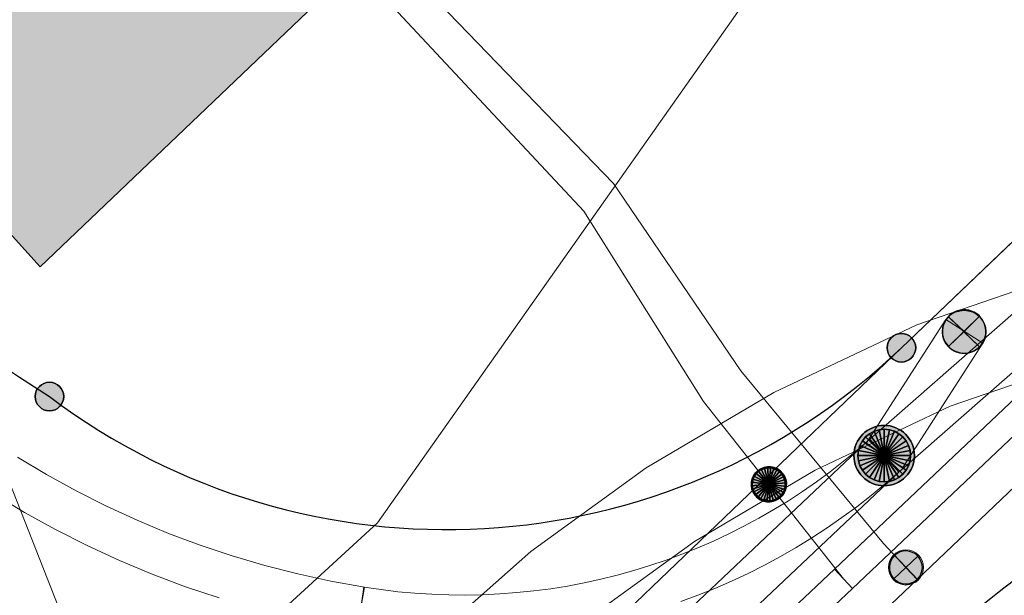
# Model space of a CAD drawing. Header units: metres. Extents: x 2695560 to 2696939, y 1260529 to 1262050.
# Tile 221 of 256: x 2695726 to 2695737, y 1261036 to 1261042. Entities that reach past the tile are written whole.
import ezdxf

# ---------------------------------------------------------------- set-up
doc = ezdxf.new("R2010")
doc.units = ezdxf.units.M
doc.linetypes.add('AUSGEZOGEN', pattern=[0])
for name, color, linetype in [('XR$1$AV_Gebäudeflächen (BB)', 7, 'AUSGEZOGEN'), ('XR$1$AV_Grenzpunkte', 7, 'AUSGEZOGEN'), ('XR$1$AV_Linien (BB)', 7, 'AUSGEZOGEN'), ('XR$1$EW_LK_Bauwerk', 1, 'AUSGEZOGEN'), ('XR$1$EW_LK_Knoten', 1, 'AUSGEZOGEN'), ('XR$1$GA_LK_Absperrarmatur', 32, 'AUSGEZOGEN'), ('XR$1$Liegenschaftsgrenzen', 7, 'AUSGEZOGEN'), ('XR$1$PFAV', 255, 'AUSGEZOGEN'), ('XR$1$PFEW', 255, 'AUSGEZOGEN'), ('XR$1$PFGA', 255, 'AUSGEZOGEN'), ('XR$1$PFWA', 255, 'AUSGEZOGEN'), ('XR$1$RAEW', 8, 'AUSGEZOGEN'), ('XR$1$WA_LK_Absperrarmatur', 171, 'AUSGEZOGEN')]:
    doc.layers.add(name, color=color, linetype=linetype)
for name, color, linetype, lineweight in [('XR$2$ABW-LinieFlaeche-R-genau', 4, 'AUSGEZOGEN', 18), ('XR$2$ELE-LinieAnker_Strebe', 1, 'AUSGEZOGEN', 18), ('XR$2$ELE-LinieFlaeche-genau', 1, 'AUSGEZOGEN', 18), ('XR$2$ELE-Punkt', 1, 'AUSGEZOGEN', 18), ('XR$2$GAS-Linie-genau', 12, 'AUSGEZOGEN', 18), ('XR$2$GAS-LinieFlaeche-genau', 12, 'AUSGEZOGEN', 18), ('XR$2$GAS-Punkt', 12, 'AUSGEZOGEN', 18), ('XR$2$KOM-Linie-U-genau', 91, 'AUSGEZOGEN', 18), ('XR$2$WAS-Linie-genau', 5, 'AUSGEZOGEN', 18), ('XR$2$WAS-Punkt', 5, 'AUSGEZOGEN', 18)]:
    doc.layers.add(name, color=color, linetype=linetype, lineweight=lineweight)

# ---------------------------------------------------------------- blocks, each defined once
blk = doc.blocks.new('COMPLEXOBJECT_406')
at = {"layer": 'XR$1$AV_Linien (BB)', "color": 7, "linetype": 'AUSGEZOGEN', "transparency": 33554687}
for centre, radius, start, end in [((5751.951, 11079.24), 48.839, 222.0696, 237.3112), ((5730.093, 11044.122), 7.5, 232.9498, 313.605)]:
    blk.add_arc(centre, radius, start, end, dxfattribs=at)
blk = doc.blocks.new('COMPLEXOBJECT_626')
at = {"layer": 'XR$1$AV_Linien (BB)', "color": 7, "linetype": 'AUSGEZOGEN', "transparency": 33554687}
blk.add_arc((5701.85, 11079.94), 55.95, 307.8893, 310.9709, dxfattribs=at)
blk = doc.blocks.new('COMPLEXOBJECT_1393')
at = {"layer": 'XR$1$Liegenschaftsgrenzen', "color": 7, "linetype": 'AUSGEZOGEN', "transparency": 33554687}
for centre, radius, start, end in [((5751.951, 11079.24), 48.839, 222.0696, 237.3112), ((5730.093, 11044.122), 7.5, 232.9498, 313.605)]:
    blk.add_arc(centre, radius, start, end, dxfattribs=at)
blk = doc.blocks.new('BAV15')
at = {"layer": 'XR$1$PFAV', "transparency": 33554687}
blk.add_hatch(color=7, dxfattribs=at).paths.add_polyline_path([(0.5, 0), (0.49, 0.101), (0.459, 0.197), (0.41, 0.286), (0.344, 0.362), (0.264, 0.424), (0.174, 0.469), (0.076, 0.494), (-0.025, 0.499), (-0.125, 0.484), (-0.22, 0.449), (-0.306, 0.395), (-0.379, 0.326), (-0.437, 0.243), (-0.477, 0.15), (-0.497, 0.051), (-0.497, -0.051), (-0.477, -0.15), (-0.437, -0.243), (-0.379, -0.326), (-0.306, -0.395), (-0.22, -0.449), (-0.125, -0.484), (-0.025, -0.499), (0.076, -0.494), (0.174, -0.469), (0.264, -0.424), (0.344, -0.362), (0.41, -0.286), (0.459, -0.197), (0.49, -0.101)])
at = {"color": 7, "transparency": 33554687}
for start, end in [(90, 270), (270, 90)]:
    blk.add_arc((0, 0), 0.5, start, end, dxfattribs=at)
at = {"layer": 'XR$1$PFAV', "transparency": 33554687}
blk.add_circle((0, 0), 0.5, dxfattribs=at)
blk = doc.blocks.new('BWA965')
at = {"layer": 'XR$1$PFWA', "transparency": 33554687}
blk.add_hatch(color=7, dxfattribs=at).paths.add_polyline_path([(0, 0.5), (-0.051, 0.497), (-0.101, 0.49), (-0.15, 0.477), (-0.197, 0.459), (-0.243, 0.437), (-0.286, 0.41), (-0.326, 0.379), (-0.362, 0.344), (-0.395, 0.306), (-0.424, 0.264), (-0.449, 0.22), (-0.469, 0.174), (-0.484, 0.125), (-0.494, 0.076), (-0.499, 0.025), (-0.499, -0.025), (-0.494, -0.076), (-0.484, -0.125), (-0.469, -0.174), (-0.449, -0.22), (-0.424, -0.264), (-0.395, -0.306), (-0.362, -0.344), (-0.326, -0.379), (-0.286, -0.41), (-0.243, -0.437), (-0.197, -0.459), (-0.15, -0.477), (-0.101, -0.49), (-0.051, -0.497), (0, -0.5), (0.051, -0.497), (0.101, -0.49), (0.15, -0.477), (0.197, -0.459), (0.243, -0.437), (0.286, -0.41), (0.326, -0.379), (0.362, -0.344), (0.395, -0.306), (0.424, -0.264), (0.449, -0.22), (0.469, -0.174), (0.484, -0.125), (0.494, -0.076), (0.499, -0.025), (0.499, 0.025), (0.494, 0.076), (0.484, 0.125), (0.469, 0.174), (0.449, 0.22), (0.424, 0.264), (0.395, 0.306), (0.362, 0.344), (0.326, 0.379), (0.286, 0.41), (0.243, 0.437), (0.197, 0.459), (0.15, 0.477), (0.101, 0.49), (0.051, 0.497)])
at = {"transparency": 33554687}
blk.add_line((0, 0.5), (0, -0.5), dxfattribs=at)
for start, end in [(90, 270), (270, 90)]:
    blk.add_arc((0, 0), 0.5, start, end, dxfattribs=at)
blk = doc.blocks.new('BGA965')
at = {"layer": 'XR$1$PFGA', "transparency": 33554687}
blk.add_hatch(color=7, dxfattribs=at).paths.add_polyline_path([(0.5, 0), (0.49, 0.101), (0.459, 0.197), (0.41, 0.286), (0.344, 0.362), (0.264, 0.424), (0.174, 0.469), (0.076, 0.494), (-0.025, 0.499), (-0.125, 0.484), (-0.22, 0.449), (-0.306, 0.395), (-0.379, 0.326), (-0.437, 0.243), (-0.477, 0.15), (-0.497, 0.051), (-0.497, -0.051), (-0.477, -0.15), (-0.437, -0.243), (-0.379, -0.326), (-0.306, -0.395), (-0.22, -0.449), (-0.125, -0.484), (-0.025, -0.499), (0.076, -0.494), (0.174, -0.469), (0.264, -0.424), (0.344, -0.362), (0.41, -0.286), (0.459, -0.197), (0.49, -0.101)])
at = {"color": 32, "transparency": 33554687}
blk.add_line((0, 0.5), (0, -0.5), dxfattribs=at)
for start, end in [(90, 270), (270, 90)]:
    blk.add_arc((0, 0), 0.5, start, end, dxfattribs=at)
at = {"layer": 'XR$1$PFGA', "transparency": 33554687}
blk.add_circle((0, 0), 0.5, dxfattribs=at)
blk = doc.blocks.new('BEWLP2574')
at = {"layer": 'XR$1$PFEW', "transparency": 33554687}
blk.add_hatch(color=7, dxfattribs=at).paths.add_polyline_path([(-0.5, 0), (-0.497, -0.051), (-0.489, -0.101), (-0.477, -0.15), (-0.459, -0.198), (-0.437, -0.243), (-0.41, -0.286), (-0.379, -0.326), (-0.344, -0.363), (-0.306, -0.396), (-0.264, -0.425), (-0.22, -0.449), (-0.173, -0.469), (-0.125, -0.485), (-0.075, -0.495), (-0.025, -0.5), (0.026, -0.5), (0.076, -0.495), (0.126, -0.485), (0.174, -0.469), (0.221, -0.449), (0.265, -0.425), (0.306, -0.396), (0.345, -0.363), (0.38, -0.326), (0.411, -0.286), (0.437, -0.243), (0.46, -0.198), (0.477, -0.15), (0.49, -0.101), (0.498, -0.051), (0.5, 0), (0.498, 0.05), (0.49, 0.1), (0.477, 0.149), (0.46, 0.197), (0.437, 0.242), (0.411, 0.285), (0.38, 0.325), (0.345, 0.362), (0.306, 0.395), (0.265, 0.424), (0.221, 0.448), (0.174, 0.468), (0.126, 0.484), (0.076, 0.494), (0.026, 0.499), (-0.025, 0.499), (-0.075, 0.494), (-0.125, 0.484), (-0.173, 0.468), (-0.22, 0.448), (-0.264, 0.424), (-0.306, 0.395), (-0.344, 0.362), (-0.379, 0.325), (-0.41, 0.285), (-0.437, 0.242), (-0.459, 0.197), (-0.477, 0.149), (-0.489, 0.1), (-0.497, 0.05)])
at = {"color": 1, "transparency": 33554687}
for start, end in [(90, 180), (0, 90), (180, 270), (270, 0)]:
    blk.add_arc((0, 0), 0.5, start, end, dxfattribs=at)
at = {"layer": 'XR$1$PFEW', "transparency": 33554687}
blk.add_circle((0, 0), 0.5, dxfattribs=at)
blk = doc.blocks.new('BEWLP2561')
at = {"layer": 'XR$1$PFEW', "transparency": 33554687}
blk.add_hatch(color=7, dxfattribs=at).paths.add_polyline_path([(0.488, 0), (0.478, 0.101), (0.448, 0.197), (0.399, 0.286), (0.333, 0.362), (0.253, 0.424), (0.162, 0.469), (0.064, 0.494), (-0.037, 0.499), (-0.137, 0.484), (-0.232, 0.449), (-0.318, 0.395), (-0.391, 0.326), (-0.449, 0.243), (-0.489, 0.15), (-0.509, 0.051), (-0.509, -0.051), (-0.489, -0.15), (-0.449, -0.243), (-0.391, -0.326), (-0.318, -0.395), (-0.232, -0.449), (-0.137, -0.484), (-0.037, -0.499), (0.064, -0.494), (0.162, -0.469), (0.253, -0.424), (0.333, -0.362), (0.399, -0.286), (0.448, -0.197), (0.478, -0.101)])
at = {"layer": 'XR$1$RAEW', "transparency": 33554687}
for points in [[(-0.324, -0.38), (-0.009, 0.003), (-0.38, 0.325), (-0.396, 0.305), (-0.411, 0.285), (-0.425, 0.263), (-0.438, 0.242), (-0.449, 0.219), (-0.46, 0.196), (-0.469, 0.172), (-0.477, 0.148), (-0.484, 0.124), (-0.49, 0.099), (-0.494, 0.074), (-0.497, 0.049), (-0.499, 0.024), (-0.5, -0.001), (-0.499, -0.027), (-0.497, -0.052), (-0.494, -0.077), (-0.489, -0.102), (-0.484, -0.127), (-0.477, -0.151), (-0.468, -0.175), (-0.459, -0.198), (-0.448, -0.221), (-0.436, -0.244), (-0.423, -0.266), (-0.409, -0.287), (-0.394, -0.307), (-0.378, -0.327), (-0.361, -0.346), (-0.343, -0.363)], [(0.306, 0.386), (0, 0), (0.381, -0.325), (0.397, -0.305), (0.411, -0.284), (0.425, -0.262), (0.438, -0.24), (0.449, -0.217), (0.459, -0.193), (0.468, -0.169), (0.476, -0.144), (0.483, -0.12), (0.488, -0.094), (0.492, -0.069), (0.494, -0.043), (0.495, -0.018), (0.495, 0.008), (0.494, 0.034), (0.491, 0.059), (0.487, 0.084), (0.482, 0.11), (0.475, 0.134), (0.468, 0.159), (0.459, 0.183), (0.448, 0.206), (0.437, 0.229), (0.424, 0.252), (0.41, 0.273), (0.395, 0.294), (0.379, 0.314), (0.362, 0.334), (0.345, 0.352), (0.326, 0.37)]]:
    blk.add_hatch(color=1, dxfattribs=at).paths.add_polyline_path(points)
at = {"color": 1, "transparency": 33554687}
for p, q in [((0.381, -0.325), (-0.38, 0.325)), ((-0.324, -0.38), (0.306, 0.386))]:
    blk.add_line(p, q, dxfattribs=at)
for start, end in [(91.3809, 268.6191), (268.6191, 91.3809)]:
    blk.add_arc((0, 0), 0.5, start, end, dxfattribs=at)
at = {"layer": 'XR$1$PFEW', "transparency": 33554687}
blk.add_circle((-0.012, 0, -0.993), 0.5, dxfattribs=at)
at = {"layer": 'XR$1$RAEW', "color": 1, "transparency": 33554687}
for points in [[(-0.324, -0.38), (-0.009, 0.003), (-0.38, 0.325)], [(0.306, 0.386), (0, 0), (0.381, -0.325)]]:
    blk.add_lwpolyline(points, dxfattribs=at)
for centre, start, end in [((0, 0), 139.4821, 229.5111), ((-0.004, -0.006), 320.3659, 51.6348)]:
    blk.add_arc(centre, 0.5, start, end, dxfattribs=at)
blk = doc.blocks.new('GAS-ABSPERRORGAN')
at = {"layer": 'XR$2$GAS-Punkt', "linetype": 'AUSGEZOGEN', "lineweight": 25, "transparency": 33554687}
blk.add_line((0, 200, 2500), (0, -200, 2500), dxfattribs=at)
for points in [[(-141, 141, 2500), (0, 0, 2500), (-166, 111, 2500)], [(-141, 141), (0, 0), (-166, 111)], [(-141, 141, 2500), (-141, 141), (-166, 111), (-166, 111, 2500)], [(-111, 166, 2500), (0, 0, 2500), (-141, 141, 2500)], [(-111, 166), (0, 0), (-141, 141)], [(-111, 166, 2500), (-111, 166), (-141, 141), (-141, 141, 2500)], [(-77, 185, 2500), (0, 0, 2500), (-111, 166, 2500)], [(-77, 185), (0, 0), (-111, 166)], [(-77, 185, 2500), (-77, 185), (-111, 166), (-111, 166, 2500)], [(-39, 196, 2500), (0, 0, 2500), (-77, 185, 2500)], [(-39, 196), (0, 0), (-77, 185)], [(-39, 196, 2500), (-39, 196), (-77, 185), (-77, 185, 2500)], [(0, 200, 2500), (0, 0, 2500), (-39, 196, 2500)], [(0, 200), (0, 0), (-39, 196)], [(0, 200, 2500), (0, 200), (-39, 196), (-39, 196, 2500)], [(39, 196, 2500), (0, 0, 2500), (0, 200, 2500)], [(39, 196), (0, 0), (0, 200)], [(39, 196, 2500), (39, 196), (0, 200), (0, 200, 2500)], [(77, 185, 2500), (0, 0, 2500), (39, 196, 2500)], [(77, 185), (0, 0), (39, 196)], [(111, 166, 2500), (0, 0, 2500), (77, 185, 2500)], [(111, 166), (0, 0), (77, 185)], [(141, 141, 2500), (0, 0, 2500), (111, 166, 2500)], [(141, 141), (0, 0), (111, 166)], [(166, 111, 2500), (0, 0, 2500), (141, 141, 2500)], [(166, 111), (0, 0), (141, 141)], [(77, 185, 2500), (77, 185), (39, 196), (39, 196, 2500)], [(111, 166, 2500), (111, 166), (77, 185), (77, 185, 2500)], [(141, 141, 2500), (141, 141), (111, 166), (111, 166, 2500)], [(166, 111, 2500), (166, 111), (141, 141), (141, 141, 2500)], [(-196, 39, 2500), (0, 0, 2500), (-200, 0, 2500)], [(-196, 39), (0, 0), (-200, 0)], [(-196, 39, 2500), (-196, 39), (-200, 0), (-200, 0, 2500)], [(-200, 0, 2500), (0, 0, 2500), (-196, -39, 2500)], [(-200, 0), (0, 0), (-196, -39)], [(-185, 77, 2500), (0, 0, 2500), (-196, 39, 2500)], [(-185, 77), (0, 0), (-196, 39)], [(-185, 77, 2500), (-185, 77), (-196, 39), (-196, 39, 2500)], [(-196, -39, 2500), (0, 0, 2500), (-185, -77, 2500)], [(-196, -39), (0, 0), (-185, -77)], [(-166, 111, 2500), (0, 0, 2500), (-185, 77, 2500)], [(-166, 111), (0, 0), (-185, 77)], [(-166, 111, 2500), (-166, 111), (-185, 77), (-185, 77, 2500)], [(-185, -77, 2500), (0, 0, 2500), (-166, -111, 2500)], [(-185, -77), (0, 0), (-166, -111)], [(-166, -111, 2500), (0, 0, 2500), (-141, -141, 2500)], [(-166, -111), (0, 0), (-141, -141)], [(-141, -141, 2500), (0, 0, 2500), (-111, -166, 2500)], [(-141, -141), (0, 0), (-111, -166)], [(-111, -166, 2500), (0, 0, 2500), (-77, -185, 2500)], [(-111, -166), (0, 0), (-77, -185)], [(-77, -185, 2500), (0, 0, 2500), (-39, -196, 2500)], [(-77, -185), (0, 0), (-39, -196)], [(-39, -196, 2500), (0, 0, 2500), (0, -200, 2500)], [(-39, -196), (0, 0), (0, -200)], [(185, 77, 2500), (0, 0, 2500), (166, 111, 2500)], [(185, 77), (0, 0), (166, 111)], [(196, 39, 2500), (0, 0, 2500), (185, 77, 2500)], [(196, 39), (0, 0), (185, 77)], [(200, 0, 2500), (0, 0, 2500), (196, 39, 2500)], [(200, 0), (0, 0), (196, 39)], [(0, -200, 2500), (0, 0, 2500), (39, -196, 2500)], [(39, -196, 2500), (0, 0, 2500), (77, -185, 2500)], [(77, -185, 2500), (0, 0, 2500), (111, -166, 2500)], [(111, -166, 2500), (0, 0, 2500), (141, -141, 2500)], [(141, -141, 2500), (0, 0, 2500), (166, -111, 2500)], [(166, -111, 2500), (0, 0, 2500), (185, -77, 2500)], [(185, -77, 2500), (0, 0, 2500), (196, -39, 2500)], [(196, -39, 2500), (0, 0, 2500), (200, 0, 2500)], [(0, -200), (0, 0), (39, -196)], [(39, -196), (0, 0), (77, -185)], [(77, -185), (0, 0), (111, -166)], [(111, -166), (0, 0), (141, -141)], [(141, -141), (0, 0), (166, -111)], [(166, -111), (0, 0), (185, -77)], [(185, -77), (0, 0), (196, -39)], [(196, -39), (0, 0), (200, 0)], [(185, 77, 2500), (185, 77), (166, 111), (166, 111, 2500)], [(196, 39, 2500), (196, 39), (185, 77), (185, 77, 2500)], [(200, 0, 2500), (200, 0), (196, 39), (196, 39, 2500)], [(-200, 0, 2500), (-200, 0), (-196, -39), (-196, -39, 2500)], [(-196, -39, 2500), (-196, -39), (-185, -77), (-185, -77, 2500)], [(-185, -77, 2500), (-185, -77), (-166, -111), (-166, -111, 2500)], [(-166, -111, 2500), (-166, -111), (-141, -141), (-141, -141, 2500)], [(141, -141, 2500), (141, -141), (166, -111), (166, -111, 2500)], [(166, -111, 2500), (166, -111), (185, -77), (185, -77, 2500)], [(185, -77, 2500), (185, -77), (196, -39), (196, -39, 2500)], [(196, -39, 2500), (196, -39), (200, 0), (200, 0, 2500)], [(-141, -141, 2500), (-141, -141), (-111, -166), (-111, -166, 2500)], [(-111, -166, 2500), (-111, -166), (-77, -185), (-77, -185, 2500)], [(-77, -185, 2500), (-77, -185), (-39, -196), (-39, -196, 2500)], [(-39, -196, 2500), (-39, -196), (0, -200), (0, -200, 2500)], [(0, -200, 2500), (0, -200), (39, -196), (39, -196, 2500)], [(39, -196, 2500), (39, -196), (77, -185), (77, -185, 2500)], [(77, -185, 2500), (77, -185), (111, -166), (111, -166, 2500)], [(111, -166, 2500), (111, -166), (141, -141), (141, -141, 2500)]]:
    blk.add_3dface(points, dxfattribs=at)
blk = doc.blocks.new('ELE-SCHACHT_RUND')
at = {"layer": 'XR$2$ELE-Punkt', "linetype": 'AUSGEZOGEN', "lineweight": 25, "transparency": 33554687}
for points in [[(-167, 249, 2500), (0, 0, 2500), (-212, 212, 2500)], [(-167, 249), (0, 0), (-212, 212)], [(-167, 249, 2500), (-167, 249), (-212, 212), (-212, 212, 2500)], [(-115, 277, 2500), (0, 0, 2500), (-167, 249, 2500)], [(-115, 277), (0, 0), (-167, 249)], [(-115, 277, 2500), (-115, 277), (-167, 249), (-167, 249, 2500)], [(-59, 294, 2500), (0, 0, 2500), (-115, 277, 2500)], [(-59, 294), (0, 0), (-115, 277)], [(-59, 294, 2500), (-59, 294), (-115, 277), (-115, 277, 2500)], [(0, 300, 2500), (0, 0, 2500), (-59, 294, 2500)], [(0, 300), (0, 0), (-59, 294)], [(0, 300, 2500), (0, 300), (-59, 294), (-59, 294, 2500)], [(59, 294, 2500), (0, 0, 2500), (0, 300, 2500)], [(59, 294), (0, 0), (0, 300)], [(59, 294, 2500), (59, 294), (0, 300), (0, 300, 2500)], [(115, 277, 2500), (0, 0, 2500), (59, 294, 2500)], [(115, 277), (0, 0), (59, 294)], [(167, 249, 2500), (0, 0, 2500), (115, 277, 2500)], [(167, 249), (0, 0), (115, 277)], [(212, 212, 2500), (0, 0, 2500), (167, 249, 2500)], [(212, 212), (0, 0), (167, 249)], [(115, 277, 2500), (115, 277), (59, 294), (59, 294, 2500)], [(167, 249, 2500), (167, 249), (115, 277), (115, 277, 2500)], [(212, 212, 2500), (212, 212), (167, 249), (167, 249, 2500)], [(-277, 115, 2500), (0, 0, 2500), (-294, 59, 2500)], [(-277, 115), (0, 0), (-294, 59)], [(-277, 115, 2500), (-277, 115), (-294, 59), (-294, 59, 2500)], [(-249, 167, 2500), (0, 0, 2500), (-277, 115, 2500)], [(-249, 167), (0, 0), (-277, 115)], [(-249, 167, 2500), (-249, 167), (-277, 115), (-277, 115, 2500)], [(-212, 212, 2500), (0, 0, 2500), (-249, 167, 2500)], [(-212, 212), (0, 0), (-249, 167)], [(-212, 212, 2500), (-212, 212), (-249, 167), (-249, 167, 2500)], [(249, 167, 2500), (0, 0, 2500), (212, 212, 2500)], [(249, 167), (0, 0), (212, 212)], [(277, 115, 2500), (0, 0, 2500), (249, 167, 2500)], [(277, 115), (0, 0), (249, 167)], [(294, 59, 2500), (0, 0, 2500), (277, 115, 2500)], [(294, 59), (0, 0), (277, 115)], [(249, 167, 2500), (249, 167), (212, 212), (212, 212, 2500)], [(277, 115, 2500), (277, 115), (249, 167), (249, 167, 2500)], [(294, 59, 2500), (294, 59), (277, 115), (277, 115, 2500)], [(-294, 59, 2500), (0, 0, 2500), (-300, 0, 2500)], [(-294, 59), (0, 0), (-300, 0)], [(-294, 59, 2500), (-294, 59), (-300, 0), (-300, 0, 2500)], [(-300, 0, 2500), (0, 0, 2500), (-294, -59, 2500)], [(-300, 0), (0, 0), (-294, -59)], [(-294, -59, 2500), (0, 0, 2500), (-277, -115, 2500)], [(-294, -59), (0, 0), (-277, -115)], [(-277, -115, 2500), (0, 0, 2500), (-249, -167, 2500)], [(-277, -115), (0, 0), (-249, -167)], [(-249, -167, 2500), (0, 0, 2500), (-212, -212, 2500)], [(-249, -167), (0, 0), (-212, -212)], [(-212, -212, 2500), (0, 0, 2500), (-167, -249, 2500)], [(-212, -212), (0, 0), (-167, -249)], [(-167, -249, 2500), (0, 0, 2500), (-115, -277, 2500)], [(-167, -249), (0, 0), (-115, -277)], [(-115, -277, 2500), (0, 0, 2500), (-59, -294, 2500)], [(-115, -277), (0, 0), (-59, -294)], [(-59, -294, 2500), (0, 0, 2500), (0, -300, 2500)], [(-59, -294), (0, 0), (0, -300)], [(300, 0, 2500), (0, 0, 2500), (294, 59, 2500)], [(300, 0), (0, 0), (294, 59)], [(0, -300, 2500), (0, 0, 2500), (59, -294, 2500)], [(59, -294, 2500), (0, 0, 2500), (115, -277, 2500)], [(115, -277, 2500), (0, 0, 2500), (167, -249, 2500)], [(167, -249, 2500), (0, 0, 2500), (212, -212, 2500)], [(212, -212, 2500), (0, 0, 2500), (249, -167, 2500)], [(249, -167, 2500), (0, 0, 2500), (277, -115, 2500)], [(277, -115, 2500), (0, 0, 2500), (294, -59, 2500)], [(294, -59, 2500), (0, 0, 2500), (300, 0, 2500)], [(0, -300), (0, 0), (59, -294)], [(59, -294), (0, 0), (115, -277)], [(115, -277), (0, 0), (167, -249)], [(167, -249), (0, 0), (212, -212)], [(212, -212), (0, 0), (249, -167)], [(249, -167), (0, 0), (277, -115)], [(277, -115), (0, 0), (294, -59)], [(294, -59), (0, 0), (300, 0)], [(300, 0, 2500), (300, 0), (294, 59), (294, 59, 2500)], [(-300, 0, 2500), (-300, 0), (-294, -59), (-294, -59, 2500)], [(-294, -59, 2500), (-294, -59), (-277, -115), (-277, -115, 2500)], [(277, -115, 2500), (277, -115), (294, -59), (294, -59, 2500)], [(294, -59, 2500), (294, -59), (300, 0), (300, 0, 2500)], [(-277, -115, 2500), (-277, -115), (-249, -167), (-249, -167, 2500)], [(-249, -167, 2500), (-249, -167), (-212, -212), (-212, -212, 2500)], [(-212, -212, 2500), (-212, -212), (-167, -249), (-167, -249, 2500)], [(167, -249, 2500), (167, -249), (212, -212), (212, -212, 2500)], [(212, -212, 2500), (212, -212), (249, -167), (249, -167, 2500)], [(249, -167, 2500), (249, -167), (277, -115), (277, -115, 2500)], [(-167, -249, 2500), (-167, -249), (-115, -277), (-115, -277, 2500)], [(-115, -277, 2500), (-115, -277), (-59, -294), (-59, -294, 2500)], [(-59, -294, 2500), (-59, -294), (0, -300), (0, -300, 2500)], [(0, -300, 2500), (0, -300), (59, -294), (59, -294, 2500)], [(59, -294, 2500), (59, -294), (115, -277), (115, -277, 2500)], [(115, -277, 2500), (115, -277), (167, -249), (167, -249, 2500)]]:
    blk.add_3dface(points, dxfattribs=at)
blk = doc.blocks.new('WAS-ABSPERRORGAN')
at = {"layer": 'XR$2$WAS-Punkt', "linetype": 'AUSGEZOGEN', "transparency": 33554687}
for p, q in [((0, 200, 2500), (0, -200, 2500)), ((0, 0), (0, 0))]:
    blk.add_line(p, q, dxfattribs=at)
blk.add_circle((0, 0, 502500), 200, dxfattribs=at)

msp = doc.modelspace()

# ---------------------------------------------------------------- hatches: boundary and pattern name
at = {"layer": 'XR$1$AV_Gebäudeflächen (BB)', "true_color": 0xd2d2d2, "transparency": 33554687}
msp.add_hatch(color=254, dxfattribs=at).paths.add_polyline_path([(2695737.279, 1261049.773), (2695731.046, 1261056.304), (2695727.379, 1261052.823), (2695724.138, 1261056.238), (2695722.246, 1261054.442), (2695720.243, 1261056.552), (2695715.257, 1261051.819), (2695726.437, 1261039.421)])

# ---------------------------------------------------------------- linework, layer by layer
at = {"layer": 'XR$1$AV_Linien (BB)', "color": 7, "linetype": 'AUSGEZOGEN', "transparency": 33554687}
for points in [[(2695737.279, 1261049.773), (2695726.437, 1261039.421), (2695715.257, 1261051.819)], [(2695736.236, 1261038.501), (2695742.5, 1261044.49), (2695742.81, 1261044.16), (2695745.333, 1261046.556)]]:
    msp.add_lwpolyline(points, dxfattribs=at)
at = {"layer": 'XR$1$Liegenschaftsgrenzen', "color": 7, "linetype": 'AUSGEZOGEN', "transparency": 33554687}
for p, q in [((2695736.236, 1261038.501), (2695742.5, 1261044.49)), ((2695710.36, 1261013.69), (2695736.236, 1261038.501))]:
    msp.add_line(p, q, dxfattribs=at)
at = {"layer": 'XR$2$ABW-LinieFlaeche-R-genau', "linetype": 'AUSGEZOGEN', "transparency": 33554687}
msp.add_lwpolyline([(2695750.055, 1261042.522), (2695748.404, 1261041.528), (2695746.574, 1261040.646), (2695744.456, 1261039.929), (2695738.573, 1261038.447), (2695736.79, 1261037.835), (2695735.256, 1261037.109), (2695733.884, 1261036.296), (2695732.647, 1261035.401), (2695731.37, 1261034.27), (2695728.056, 1261031.086), (2695727.364, 1261031.806), (2695730.692, 1261035.006), (2695732.021, 1261036.183), (2695733.334, 1261037.134), (2695734.786, 1261037.993), (2695736.412, 1261038.763), (2695738.289, 1261039.407), (2695744.174, 1261040.889), (2695746.196, 1261041.574), (2695747.928, 1261042.408)], dxfattribs=at)
at = {"layer": 'XR$2$ELE-LinieAnker_Strebe', "transparency": 33554687}
msp.add_line((2695731.349, 1261023.625), (2695724.226, 1261041.69), dxfattribs=at)
at = {"layer": 'XR$2$ELE-LinieFlaeche-genau', "linetype": 'AUSGEZOGEN', "transparency": 33554687}
for points in [[(2695735.876, 1261037.462), (2695742.133, 1261042.956), (2695742.463, 1261042.58), (2695736.206, 1261037.086), (2695735.876, 1261037.462)], [(2695735.831, 1261037.409), (2695736.741, 1261038.822), (2695737.161, 1261038.552), (2695736.251, 1261037.139), (2695735.831, 1261037.409)], [(2695732.338, 1261034.117), (2695735.869, 1261037.456), (2695736.213, 1261037.092), (2695732.682, 1261033.753), (2695732.338, 1261034.117)]]:
    msp.add_lwpolyline(points, close=True, dxfattribs=at)
for points in [[(2695730.047, 1261035.283), (2695730.121, 1261035.777), (2695730.316, 1261035.748), (2695730.508, 1261035.725), (2695730.7, 1261035.707), (2695730.893, 1261035.695), (2695731.088, 1261035.688), (2695731.281, 1261035.686), (2695731.475, 1261035.69), (2695731.667, 1261035.699), (2695731.861, 1261035.714), (2695732.054, 1261035.733), (2695732.246, 1261035.758), (2695732.437, 1261035.789), (2695732.627, 1261035.825), (2695732.816, 1261035.866), (2695733.003, 1261035.914), (2695733.191, 1261035.965), (2695733.375, 1261036.022), (2695733.558, 1261036.085), (2695733.74, 1261036.151), (2695733.919, 1261036.224), (2695734.097, 1261036.301), (2695734.273, 1261036.383), (2695734.445, 1261036.47), (2695734.616, 1261036.562), (2695734.784, 1261036.659), (2695734.95, 1261036.76), (2695735.112, 1261036.866), (2695735.27, 1261036.975), (2695735.426, 1261037.09), (2695735.579, 1261037.209), (2695735.728, 1261037.333), (2695735.876, 1261037.462), (2695736.206, 1261037.086), (2695736.206, 1261037.086), (2695736.052, 1261036.951), (2695735.891, 1261036.819), (2695735.728, 1261036.692), (2695735.56, 1261036.569), (2695735.39, 1261036.45), (2695735.216, 1261036.338), (2695735.04, 1261036.229), (2695734.86, 1261036.126), (2695734.677, 1261036.026), (2695734.491, 1261035.933), (2695734.303, 1261035.845), (2695734.113, 1261035.762), (2695733.92, 1261035.685), (2695733.726, 1261035.613)], [(2695726.179, 1261037.257), (2695726.51, 1261037.059), (2695726.848, 1261036.873), (2695727.192, 1261036.699), (2695727.541, 1261036.538), (2695727.898, 1261036.389), (2695728.259, 1261036.254), (2695728.624, 1261036.132), (2695728.994, 1261036.023), (2695729.368, 1261035.927), (2695729.745, 1261035.845), (2695730.128, 1261035.776), (2695730.04, 1261035.284)], [(2695728.474, 1261035.654), (2695728.091, 1261035.782), (2695727.714, 1261035.925), (2695727.341, 1261036.08), (2695726.974, 1261036.249), (2695726.614, 1261036.431), (2695726.26, 1261036.625), (2695725.915, 1261036.833)]]:
    msp.add_lwpolyline(points, dxfattribs=at)
at = {"layer": 'XR$2$GAS-Linie-genau', "linetype": 'AUSGEZOGEN', "transparency": 33554687}
for p, q in [((2695734.728, 1261036.947), (2695733.985, 1261037.889)), ((2695735.577, 1261035.872), (2695734.728, 1261036.947))]:
    msp.add_line(p, q, dxfattribs=at)
msp.add_lwpolyline([(2695733.985, 1261037.889), (2695732.623, 1261040.057), (2695730.022, 1261042.843)], dxfattribs=at)
at = {"layer": 'XR$2$GAS-LinieFlaeche-genau', "linetype": 'AUSGEZOGEN', "transparency": 33554687}
for points in [[(2695735.474, 1261035.981), (2695740.751, 1261040.978), (2695743.617, 1261043.523), (2695745.48, 1261043.96), (2695754.796, 1261052.949), (2695755.004, 1261052.733), (2695745.628, 1261043.686), (2695743.759, 1261043.249), (2695740.953, 1261040.756), (2695735.68, 1261035.763), (2695735.474, 1261035.981)], [(2695723.054, 1261024.255), (2695735.474, 1261035.981), (2695735.68, 1261035.763), (2695723.26, 1261024.037), (2695723.054, 1261024.255)]]:
    msp.add_lwpolyline(points, close=True, dxfattribs=at)
at = {"layer": 'XR$2$KOM-Linie-U-genau', "linetype": 'AUSGEZOGEN', "transparency": 33554687}
msp.add_line((2695730.277, 1261036.507), (2695734.465, 1261042.454), dxfattribs=at)
msp.add_lwpolyline([(2695715.891, 1261023.306), (2695716.118, 1261023.515), (2695730.277, 1261036.507)], dxfattribs=at)
at = {"layer": 'XR$2$WAS-Linie-genau', "linetype": 'AUSGEZOGEN', "transparency": 33554687}
for p, q in [((2695736.417, 1261035.865), (2695736.288, 1261036.001)), ((2695723.733, 1261023.908), (2695736.417, 1261035.865))]:
    msp.add_line(p, q, dxfattribs=at)
for points in [[(2695734.41, 1261038.239), (2695732.96, 1261040.37), (2695730.311, 1261043.119)], [(2695736.417, 1261035.865), (2695741.21, 1261040.431), (2695743.571, 1261042.701)], [(2695736.288, 1261036.001), (2695736.033, 1261036.273), (2695734.41, 1261038.239)]]:
    msp.add_lwpolyline(points, dxfattribs=at)

# ---------------------------------------------------------------- block references
at = {"layer": 'XR$1$AV_Grenzpunkte', "color": 7, "linetype": 'AUSGEZOGEN', "lineweight": -3, "transparency": 33554687, "xscale": 0.3249999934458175, "yscale": 0.3249999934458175}
for p in [(2695736.236, 1261038.501), (2695726.544, 1261037.946)]:
    msp.add_blockref('BAV15', p, dxfattribs=at)
at = {"layer": 'XR$1$AV_Linien (BB)', "color": 7, "linetype": 'AUSGEZOGEN', "lineweight": -3, "transparency": 33554687}
for name in ['COMPLEXOBJECT_626', 'COMPLEXOBJECT_406']:
    msp.add_blockref(name, (2690000.97, 1249999.81), dxfattribs=at)
at = {"layer": 'XR$1$EW_LK_Bauwerk', "color": 1, "linetype": 'AUSGEZOGEN', "lineweight": -3, "transparency": 33554687, "xscale": 0.6874999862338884, "yscale": 0.6874999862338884}
msp.add_blockref('BEWLP2574', (2695736.04, 1261037.274), dxfattribs=at)
at = {"layer": 'XR$1$EW_LK_Knoten', "color": 1, "linetype": 'AUSGEZOGEN', "lineweight": -3, "transparency": 33554687, "xscale": 0.4943918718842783, "yscale": 0.4943918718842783, "rotation": 85.02660000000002}
msp.add_blockref('BEWLP2561', (2695736.95, 1261038.687), dxfattribs=at)
at = {"layer": 'XR$1$GA_LK_Absperrarmatur', "color": 32, "linetype": 'AUSGEZOGEN', "lineweight": -3, "transparency": 33554687, "xscale": 0.3749999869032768, "yscale": 0.3749999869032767, "rotation": 308.2905}
msp.add_blockref('BGA965', (2695734.727, 1261036.947), dxfattribs=at)
at = {"layer": 'XR$1$Liegenschaftsgrenzen', "color": 7, "linetype": 'AUSGEZOGEN', "lineweight": -3, "transparency": 33554687}
msp.add_blockref('COMPLEXOBJECT_1393', (2690000.97, 1249999.81), dxfattribs=at)
at = {"layer": 'XR$1$WA_LK_Absperrarmatur', "color": 171, "linetype": 'AUSGEZOGEN', "lineweight": -3, "transparency": 33554687, "xscale": 0.3749999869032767, "yscale": 0.3749999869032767, "rotation": 133.285379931}
msp.add_blockref('BWA965', (2695736.287, 1261036.001), dxfattribs=at)
at = {"layer": 'XR$2$ELE-Punkt', "color": 1, "linetype": 'AUSGEZOGEN', "lineweight": 18, "transparency": 33554687, "xscale": 0.001, "yscale": 0.001, "zscale": 0.001, "rotation": 270}
msp.add_blockref('ELE-SCHACHT_RUND', (2695736.041, 1261037.274), dxfattribs=at)
at = {"layer": 'XR$2$GAS-Punkt', "color": 12, "linetype": 'AUSGEZOGEN', "lineweight": 18, "transparency": 33554687, "xscale": 0.001, "yscale": 0.001, "zscale": 0.001, "rotation": 218.3}
msp.add_blockref('GAS-ABSPERRORGAN', (2695734.728, 1261036.947), dxfattribs=at)
at = {"layer": 'XR$2$WAS-Punkt', "color": 5, "linetype": 'AUSGEZOGEN', "lineweight": 18, "transparency": 33554687, "xscale": 0.001, "yscale": 0.001, "zscale": 0.001, "rotation": 43.3}
msp.add_blockref('WAS-ABSPERRORGAN', (2695736.288, 1261036.001), dxfattribs=at)

doc.saveas('drawing.dxf')
